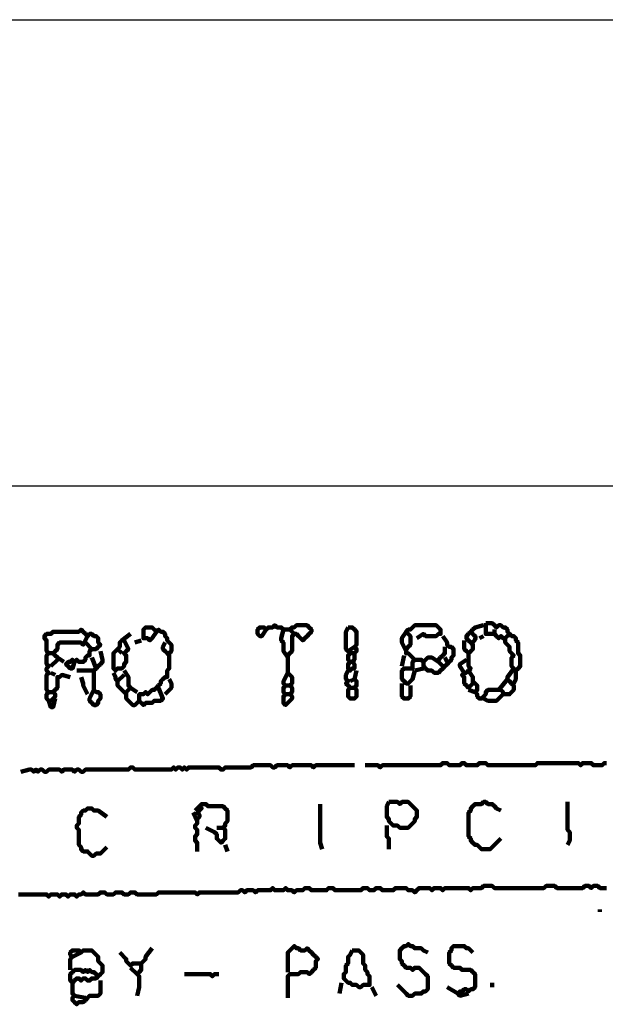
# Model space of a CAD drawing. Header units: metres. Extents: x 1959 to 4131, y 3282 to 4313.
# Tile 241 of 256: x 2408.6 to 2411.11, y 4306.63 to 4310.85. Entities that reach past the tile are written whole.
import ezdxf

# ---------------------------------------------------------------- set-up
doc = ezdxf.new("R2010")
doc.units = ezdxf.units.M
doc.layers.add('Dibujo', color=7, linetype='Continuous')
doc.layers.add('P', color=250, linetype='Continuous', lineweight=100)

msp = doc.modelspace()

# ---------------------------------------------------------------- linework, layer by layer
at = {"layer": 'Dibujo', "color": 0, "linetype": 'ByBlock'}
for p, q in [((2395.7548, 4310.8496), (2416.7548, 4310.8496)), ((2414.7548, 4308.8496), (2397.7548, 4308.8496))]:
    msp.add_line(p, q, dxfattribs=at)
at = {"layer": 'P', "color": 0, "linetype": 'Continuous'}
for points in [[(2408.8168, 4308.0318), (2408.7799, 4308.041), (2408.7707, 4308.0318), (2408.7614, 4308.0318), (2408.7614, 4308.0226), (2408.7614, 4308.0134), (2408.7614, 4308.0041), (2408.7614, 4307.9949), (2408.7614, 4307.9857), (2408.7522, 4307.9764), (2408.743, 4307.9672), (2408.7522, 4307.958), (2408.7522, 4307.9487), (2408.743, 4307.9395), (2408.7337, 4307.9303), (2408.7245, 4307.9303), (2408.7153, 4307.9395), (2408.7153, 4307.9487), (2408.7153, 4307.958), (2408.7245, 4307.9672), (2408.7153, 4307.9764), (2408.7153, 4307.9857), (2408.7153, 4307.9949), (2408.7153, 4308.0041), (2408.7153, 4308.0134), (2408.7153, 4308.0226), (2408.7153, 4308.0318), (2408.7153, 4308.041), (2408.7245, 4308.0503), (2408.7153, 4308.0595), (2408.7153, 4308.0687), (2408.7245, 4308.078), (2408.7153, 4308.0872), (2408.7153, 4308.0964), (2408.7153, 4308.1057), (2408.7153, 4308.1149), (2408.7153, 4308.1241), (2408.7245, 4308.1334), (2408.7153, 4308.1426), (2408.7153, 4308.1518), (2408.7153, 4308.161), (2408.7153, 4308.1703), (2408.7153, 4308.1795), (2408.7153, 4308.1887), (2408.706, 4308.198), (2408.706, 4308.2072), (2408.7153, 4308.2164), (2408.7245, 4308.2164), (2408.7337, 4308.2164), (2408.743, 4308.2257), (2408.7522, 4308.2257), (2408.7614, 4308.2257), (2408.7707, 4308.2257), (2408.7799, 4308.2257), (2408.7891, 4308.2257), (2408.7983, 4308.2257), (2408.8076, 4308.2257), (2408.8168, 4308.2257), (2408.826, 4308.2257), (2408.8353, 4308.2257), (2408.8445, 4308.2257), (2408.8537, 4308.2257), (2408.863, 4308.2349), (2408.8722, 4308.2257), (2408.8814, 4308.2164), (2408.8907, 4308.2072), (2408.8999, 4308.2164), (2408.9091, 4308.2164), (2408.9183, 4308.2072), (2408.9276, 4308.2072), (2408.9368, 4308.198), (2408.9368, 4308.1887), (2408.9368, 4308.1795), (2408.946, 4308.1703), (2408.9368, 4308.161), (2408.9276, 4308.1518), (2408.9183, 4308.1518), (2408.9091, 4308.1518), (2408.8999, 4308.1426), (2408.8999, 4308.1334), (2408.8999, 4308.1241), (2408.8907, 4308.1241), (2408.8814, 4308.1149), (2408.8814, 4308.1057), (2408.8722, 4308.0964), (2408.863, 4308.0964), (2408.8537, 4308.0964), (2408.8445, 4308.1057), (2408.8353, 4308.0964), (2408.826, 4308.1057), (2408.8168, 4308.0964), (2408.8076, 4308.0964), (2408.7983, 4308.0872), (2408.8076, 4308.078), (2408.8168, 4308.0687), (2408.826, 4308.0687), (2408.8353, 4308.0964)], [(2409.186, 4308.2257), (2409.1676, 4308.198), (2409.1583, 4308.1887), (2409.1491, 4308.198), (2409.1399, 4308.198), (2409.1307, 4308.198), (2409.1307, 4308.2072), (2409.1307, 4308.2164), (2409.1307, 4308.2257), (2409.1307, 4308.2349), (2409.1399, 4308.2441), (2409.1491, 4308.2441), (2409.1583, 4308.2441), (2409.1676, 4308.2441), (2409.1768, 4308.2349), (2409.186, 4308.2257), (2409.1953, 4308.2349), (2409.2045, 4308.2257), (2409.2137, 4308.2257), (2409.223, 4308.2164), (2409.223, 4308.2072), (2409.2322, 4308.198), (2409.2322, 4308.1887), (2409.2414, 4308.1795), (2409.2507, 4308.1703), (2409.2507, 4308.161), (2409.2507, 4308.1518), (2409.2507, 4308.1426), (2409.2414, 4308.1334), (2409.2414, 4308.1241), (2409.2414, 4308.1149), (2409.2414, 4308.1057), (2409.2414, 4308.0964), (2409.2414, 4308.0872), (2409.2414, 4308.078), (2409.2414, 4308.0687), (2409.2322, 4308.0595), (2409.2322, 4308.0503), (2409.2322, 4308.041), (2409.2322, 4308.0318), (2409.223, 4308.0318), (2409.2137, 4308.0226), (2409.2045, 4308.0134), (2409.2045, 4308.0041), (2409.1953, 4307.9949), (2409.186, 4307.9857), (2409.1768, 4307.9764), (2409.1676, 4307.9764), (2409.1583, 4307.9672), (2409.1491, 4307.958), (2409.1399, 4307.9672), (2409.1307, 4307.958), (2409.1214, 4307.958), (2409.1122, 4307.958), (2409.1122, 4307.9487), (2409.1122, 4307.9395), (2409.1122, 4307.9303), (2409.1214, 4307.921), (2409.1307, 4307.9118), (2409.1399, 4307.921), (2409.1491, 4307.921), (2409.1583, 4307.921), (2409.1676, 4307.921), (2409.1768, 4307.9303), (2409.186, 4307.9303), (2409.1953, 4307.9303), (2409.2045, 4307.9303), (2409.2137, 4307.9395), (2409.1953, 4307.9857)], [(2409.6568, 4308.2349), (2409.6383, 4308.2072), (2409.6291, 4308.2072), (2409.6199, 4308.2164), (2409.6199, 4308.2257), (2409.6199, 4308.2349), (2409.6291, 4308.2441), (2409.6383, 4308.2441), (2409.6476, 4308.2441), (2409.6568, 4308.2349), (2409.666, 4308.2441), (2409.6753, 4308.2441), (2409.6845, 4308.2441), (2409.6937, 4308.2534), (2409.703, 4308.2441), (2409.7122, 4308.2441), (2409.7214, 4308.2441), (2409.7307, 4308.2349), (2409.7399, 4308.2349), (2409.7491, 4308.2349), (2409.7583, 4308.2349), (2409.7676, 4308.2441), (2409.7768, 4308.2441), (2409.786, 4308.2534), (2409.7953, 4308.2534), (2409.8045, 4308.2534), (2409.8137, 4308.2534), (2409.823, 4308.2534), (2409.8322, 4308.2534), (2409.8414, 4308.2441), (2409.8507, 4308.2349), (2409.8507, 4308.2257), (2409.8414, 4308.2164), (2409.8322, 4308.2072), (2409.823, 4308.198), (2409.8137, 4308.1887), (2409.8045, 4308.198), (2409.7953, 4308.2072), (2409.786, 4308.2164), (2409.7768, 4308.2164), (2409.7676, 4308.2072), (2409.7676, 4308.198), (2409.7676, 4308.1887), (2409.7676, 4308.1795), (2409.7676, 4308.1703), (2409.7676, 4308.161), (2409.7676, 4308.1518), (2409.7676, 4308.1426), (2409.7583, 4308.1334), (2409.7491, 4308.1241), (2409.7491, 4308.1149), (2409.7491, 4308.1057), (2409.7491, 4308.0964), (2409.7491, 4308.0872), (2409.7491, 4308.078), (2409.7491, 4308.0687), (2409.7491, 4308.0595), (2409.7491, 4308.0503), (2409.7583, 4308.041), (2409.7676, 4308.0318), (2409.7676, 4308.0226), (2409.7676, 4308.0134), (2409.7676, 4308.0041), (2409.7583, 4307.9949), (2409.7676, 4307.9857), (2409.7676, 4307.9764), (2409.7676, 4307.9672), (2409.7583, 4307.958), (2409.7676, 4307.9487), (2409.7676, 4307.9395), (2409.7583, 4307.9303), (2409.7491, 4307.921), (2409.7399, 4307.9118), (2409.7307, 4307.921), (2409.7307, 4307.9303), (2409.7307, 4307.9395), (2409.7307, 4307.9487), (2409.7399, 4307.958), (2409.7307, 4307.9672), (2409.7307, 4307.9764), (2409.7307, 4307.9857), (2409.7399, 4307.9949), (2409.7307, 4308.0041), (2409.7307, 4308.0134), (2409.7491, 4308.0503)], [(2409.7307, 4308.2349), (2409.7214, 4308.198), (2409.7214, 4308.1887), (2409.7307, 4308.1795), (2409.7307, 4308.1703), (2409.7307, 4308.161), (2409.7307, 4308.1518), (2409.7307, 4308.1426), (2409.7491, 4308.1149)], [(2409.7583, 4308.2349), (2409.7768, 4308.2164)], [(2410.0076, 4308.2441), (2410.0168, 4308.2441), (2410.026, 4308.2441), (2410.0353, 4308.2349), (2410.0445, 4308.2257), (2410.0445, 4308.2164), (2410.0445, 4308.2072), (2410.0445, 4308.198), (2410.0445, 4308.1887), (2410.0445, 4308.1795), (2410.0445, 4308.1703), (2410.0353, 4308.161), (2410.0445, 4308.1518), (2410.0445, 4308.1426), (2410.0353, 4308.1334), (2410.0353, 4308.1241), (2410.0353, 4308.1149), (2410.0353, 4308.1057), (2410.026, 4308.0964), (2410.0353, 4308.0872), (2410.0353, 4308.078), (2410.0353, 4308.0687), (2410.026, 4308.0687), (2410.0168, 4308.0595), (2410.0076, 4308.0687), (2410.0076, 4308.078), (2410.0076, 4308.0872), (2410.0168, 4308.0964), (2410.0076, 4308.1057), (2410.0076, 4308.1149), (2410.0076, 4308.1241), (2410.0168, 4308.1334), (2410.0076, 4308.1426), (2409.9983, 4308.1518), (2409.9983, 4308.161), (2409.9983, 4308.1703), (2409.9983, 4308.1795), (2409.9983, 4308.1887), (2409.9983, 4308.198), (2409.9983, 4308.2072), (2409.9983, 4308.2164), (2409.9983, 4308.2257), (2410.0076, 4308.2441)], [(2410.2937, 4308.0595), (2410.2845, 4308.0226), (2410.2753, 4308.0134), (2410.266, 4308.0041), (2410.2568, 4308.0041), (2410.2476, 4308.0134), (2410.2383, 4308.0226), (2410.2383, 4308.0318), (2410.2383, 4308.041), (2410.2383, 4308.0503), (2410.2383, 4308.0595), (2410.2476, 4308.0687), (2410.2568, 4308.0687), (2410.266, 4308.0687), (2410.2753, 4308.0687), (2410.2845, 4308.0687), (2410.2845, 4308.078), (2410.2845, 4308.0872), (2410.2845, 4308.0964), (2410.2937, 4308.1057), (2410.2845, 4308.1149), (2410.2753, 4308.1241), (2410.266, 4308.1334), (2410.2568, 4308.1334), (2410.2568, 4308.1426), (2410.2568, 4308.1518), (2410.266, 4308.161), (2410.2753, 4308.1703), (2410.2753, 4308.1795), (2410.2753, 4308.1887), (2410.2753, 4308.198), (2410.2753, 4308.2072), (2410.266, 4308.2164), (2410.2568, 4308.2257), (2410.266, 4308.2349), (2410.2753, 4308.2349), (2410.2845, 4308.2441), (2410.2937, 4308.2534), (2410.303, 4308.2534), (2410.3122, 4308.2534), (2410.3214, 4308.2534), (2410.3307, 4308.2534), (2410.3399, 4308.2534), (2410.3491, 4308.2534), (2410.3583, 4308.2534), (2410.3676, 4308.2534), (2410.3768, 4308.2534), (2410.386, 4308.2534), (2410.3953, 4308.2441), (2410.4045, 4308.2349), (2410.4045, 4308.2257), (2410.4045, 4308.2164), (2410.3953, 4308.2164), (2410.386, 4308.2072), (2410.3768, 4308.2072), (2410.3676, 4308.2072), (2410.3583, 4308.2072), (2410.3491, 4308.2072), (2410.3399, 4308.2072), (2410.3307, 4308.2164), (2410.303, 4308.198)], [(2410.506, 4308.1887), (2410.506, 4308.1518), (2410.5153, 4308.1426), (2410.5245, 4308.1334), (2410.5337, 4308.1426), (2410.543, 4308.1518), (2410.543, 4308.161), (2410.543, 4308.1703), (2410.5337, 4308.1795), (2410.5245, 4308.1887), (2410.5153, 4308.198), (2410.5153, 4308.2072), (2410.5245, 4308.2164), (2410.5337, 4308.2257), (2410.543, 4308.2349), (2410.5522, 4308.2441), (2410.5891, 4308.2534)], [(2410.5983, 4308.2626), (2410.6076, 4308.2626), (2410.6168, 4308.2626), (2410.626, 4308.2626), (2410.6353, 4308.2534), (2410.6445, 4308.2441), (2410.6537, 4308.2534), (2410.663, 4308.2534), (2410.6722, 4308.2441), (2410.6814, 4308.2441), (2410.6907, 4308.2349), (2410.6907, 4308.2257), (2410.6999, 4308.2164), (2410.7091, 4308.2072), (2410.7183, 4308.2072), (2410.7276, 4308.198), (2410.7276, 4308.1887), (2410.7368, 4308.1795), (2410.7368, 4308.1703), (2410.7368, 4308.161), (2410.7368, 4308.1518), (2410.7368, 4308.1426), (2410.7368, 4308.1334), (2410.746, 4308.1241), (2410.746, 4308.1149), (2410.746, 4308.1057), (2410.746, 4308.0964), (2410.746, 4308.0872), (2410.746, 4308.078), (2410.7368, 4308.0687), (2410.7276, 4308.0595), (2410.7183, 4308.0687), (2410.7091, 4308.078), (2410.7091, 4308.0872), (2410.7091, 4308.0964), (2410.7091, 4308.1057), (2410.7091, 4308.1149), (2410.7183, 4308.1241), (2410.7091, 4308.1334), (2410.6999, 4308.1426), (2410.6999, 4308.1518), (2410.6999, 4308.161), (2410.6907, 4308.1703), (2410.6814, 4308.1795), (2410.6814, 4308.1887), (2410.6814, 4308.198), (2410.6722, 4308.198), (2410.663, 4308.2072), (2410.6537, 4308.198), (2410.6445, 4308.2072), (2410.6353, 4308.2164), (2410.626, 4308.2164), (2410.6168, 4308.2164), (2410.6076, 4308.2164), (2410.5983, 4308.2164), (2410.5983, 4308.2257), (2410.5983, 4308.2349), (2410.5983, 4308.2441), (2410.5983, 4308.2626)], [(2410.6353, 4308.2349), (2410.6353, 4308.2164)], [(2408.8907, 4308.2072), (2408.8722, 4308.1703), (2408.863, 4308.1795), (2408.8537, 4308.1795), (2408.8445, 4308.1795), (2408.8353, 4308.1795), (2408.826, 4308.1795), (2408.8168, 4308.1795), (2408.8076, 4308.1795), (2408.7983, 4308.1795), (2408.7891, 4308.1795), (2408.7799, 4308.1795), (2408.7707, 4308.1795), (2408.7614, 4308.1703), (2408.7614, 4308.161), (2408.7614, 4308.1518), (2408.7522, 4308.1426), (2408.743, 4308.1334), (2408.7522, 4308.1241), (2408.7614, 4308.1149), (2408.7891, 4308.0964)], [(2409.0476, 4308.1887), (2409.066, 4308.1518), (2409.0568, 4308.1426), (2409.0476, 4308.1334), (2409.0568, 4308.1241), (2409.0568, 4308.1149), (2409.0568, 4308.1057), (2409.0568, 4308.0964), (2409.0476, 4308.0872), (2409.0476, 4308.078), (2409.0383, 4308.0687), (2409.0291, 4308.0687), (2409.0199, 4308.0687), (2409.0107, 4308.0595), (2409.0014, 4308.0687), (2409.0014, 4308.078), (2409.0014, 4308.0872), (2409.0014, 4308.0964), (2409.0014, 4308.1057), (2409.0014, 4308.1149), (2409.0014, 4308.1241), (2409.0014, 4308.1334), (2409.0107, 4308.1426), (2409.0199, 4308.1518), (2409.0291, 4308.161), (2409.0291, 4308.1703), (2409.0291, 4308.1795), (2409.0383, 4308.1887), (2409.0753, 4308.2164)], [(2410.2568, 4308.1426), (2410.2383, 4308.1795), (2410.2383, 4308.1887), (2410.2383, 4308.198), (2410.2568, 4308.2257)], [(2410.4137, 4308.2072), (2410.4322, 4308.1795), (2410.4322, 4308.1703), (2410.4414, 4308.161), (2410.4507, 4308.161), (2410.4599, 4308.1518), (2410.4599, 4308.1426), (2410.4599, 4308.1334), (2410.4599, 4308.1241), (2410.4507, 4308.1149), (2410.4507, 4308.1057), (2410.4414, 4308.0964), (2410.4322, 4308.0872), (2410.423, 4308.078), (2410.4137, 4308.0687), (2410.4045, 4308.0595), (2410.3953, 4308.0503), (2410.386, 4308.0503), (2410.3768, 4308.0503), (2410.3676, 4308.0595), (2410.3583, 4308.0595), (2410.3491, 4308.0595), (2410.3399, 4308.0687), (2410.3307, 4308.078), (2410.3307, 4308.0872), (2410.3307, 4308.0964), (2410.3214, 4308.1057), (2410.3122, 4308.1057), (2410.2937, 4308.1057)], [(2410.5337, 4308.2257), (2410.5383, 4308.221), (2410.5414, 4308.218), (2410.5445, 4308.2134), (2410.5476, 4308.2118), (2410.5522, 4308.2072), (2410.5537, 4308.2026), (2410.5537, 4308.198), (2410.5522, 4308.1934), (2410.5507, 4308.1918), (2410.5491, 4308.1872), (2410.546, 4308.1841), (2410.543, 4308.1795)], [(2410.5707, 4308.198), (2410.5891, 4308.2072)], [(2410.6999, 4308.2164), (2410.6814, 4308.198)], [(2408.8814, 4308.1795), (2408.9091, 4308.1518)], [(2409.0199, 4308.1518), (2409.0383, 4308.1334)], [(2409.0937, 4308.1795), (2409.1214, 4308.1887)], [(2409.223, 4308.1795), (2409.2137, 4308.161), (2409.2137, 4308.1518), (2409.223, 4308.1426), (2409.2414, 4308.1241)], [(2410.0076, 4308.1426), (2410.0353, 4308.161)], [(2410.423, 4308.161), (2410.423, 4308.1334), (2410.4137, 4308.1241), (2410.4045, 4308.1149), (2410.3953, 4308.1057), (2410.3953, 4308.0964), (2410.4137, 4308.078)], [(2408.7245, 4308.1334), (2408.743, 4308.1334)], [(2408.946, 4308.1426), (2408.9553, 4308.1057), (2408.9553, 4308.0964), (2408.946, 4308.0872), (2408.9368, 4308.078), (2408.9276, 4308.0687), (2408.9183, 4308.0595), (2408.9183, 4308.0503), (2408.9183, 4308.041), (2408.9183, 4308.0318), (2408.9183, 4308.0226), (2408.9183, 4308.0134), (2408.9183, 4308.0041), (2408.9183, 4307.9949), (2408.9183, 4307.9857), (2408.9183, 4307.9764), (2408.9276, 4307.9672), (2408.9368, 4307.9672), (2408.946, 4307.958), (2408.946, 4307.9487), (2408.946, 4307.9395), (2408.9368, 4307.9303), (2408.9368, 4307.921), (2408.9276, 4307.9118), (2408.9183, 4307.9118), (2408.9091, 4307.921), (2408.8999, 4307.9303), (2408.8999, 4307.9395), (2408.9183, 4307.9764)], [(2408.9091, 4308.1149), (2408.9276, 4308.0687)], [(2410.0168, 4308.1334), (2410.0353, 4308.1334)], [(2410.2476, 4308.1241), (2410.2383, 4308.078)], [(2410.3307, 4308.0964), (2410.3491, 4308.1149), (2410.3583, 4308.1149), (2410.3676, 4308.1149), (2410.3953, 4308.0964)], [(2410.423, 4308.1149), (2410.4322, 4308.0964)], [(2410.5245, 4308.1334), (2410.5245, 4308.0964), (2410.5245, 4308.0872), (2410.5245, 4308.078), (2410.5337, 4308.0687), (2410.5245, 4308.0595), (2410.5153, 4308.0503), (2410.506, 4308.0503), (2410.4968, 4308.041), (2410.506, 4308.0318), (2410.506, 4308.0226), (2410.506, 4308.0134), (2410.506, 4308.0041), (2410.5153, 4307.9949), (2410.5245, 4307.9857), (2410.5337, 4307.9949), (2410.543, 4308.0041), (2410.543, 4308.0134), (2410.543, 4308.0226), (2410.543, 4308.0318), (2410.5245, 4308.0595)], [(2408.7614, 4308.1057), (2408.7337, 4308.078)], [(2410.2937, 4308.0595), (2410.3307, 4308.0687)], [(2410.506, 4308.0503), (2410.4876, 4308.078), (2410.4876, 4308.0872), (2410.5153, 4308.1057)], [(2410.7183, 4308.0687), (2410.6907, 4308.0318), (2410.6907, 4308.0226), (2410.6999, 4308.0134), (2410.7091, 4308.0041), (2410.7183, 4307.9949), (2410.7183, 4307.9857), (2410.7183, 4307.9764), (2410.7091, 4307.9672), (2410.6999, 4307.958), (2410.6907, 4307.958), (2410.6814, 4307.958), (2410.6722, 4307.958), (2410.6722, 4307.9672), (2410.663, 4307.9764), (2410.6537, 4307.9764), (2410.6445, 4307.9764), (2410.6353, 4307.9764), (2410.626, 4307.9764), (2410.6168, 4307.9764), (2410.6076, 4307.9764), (2410.5983, 4307.9672), (2410.5983, 4307.958), (2410.5891, 4307.9487), (2410.5799, 4307.9395), (2410.5707, 4307.9395), (2410.5614, 4307.9487), (2410.5614, 4307.958), (2410.5522, 4307.9672), (2410.5614, 4307.9764), (2410.5614, 4307.9857), (2410.5614, 4307.9949), (2410.543, 4308.0134)], [(2408.7337, 4308.0503), (2408.7522, 4308.041)], [(2408.8445, 4308.0595), (2408.8722, 4308.0595), (2408.8814, 4308.0595), (2408.9183, 4308.0595)], [(2408.863, 4308.0318), (2408.8722, 4308.0041), (2408.8722, 4307.9949), (2408.8907, 4307.958)], [(2409.0014, 4308.0503), (2409.0107, 4308.0318), (2409.0107, 4308.0226), (2409.0199, 4308.0134), (2409.0476, 4308.041)], [(2409.0476, 4308.0595), (2409.066, 4308.0318), (2409.066, 4308.0226), (2409.066, 4308.0134), (2409.066, 4308.0041), (2409.066, 4307.9949), (2409.0753, 4307.9857), (2409.066, 4307.9764), (2409.0568, 4307.9672), (2409.0568, 4307.958), (2409.0568, 4307.9487), (2409.0568, 4307.9395), (2409.066, 4307.9303), (2409.0753, 4307.921), (2409.0845, 4307.9118), (2409.0937, 4307.9118), (2409.1122, 4307.9303)], [(2409.2414, 4308.0226), (2409.2507, 4308.0041), (2409.2507, 4307.9949), (2409.2507, 4307.9857), (2409.223, 4307.958)], [(2410.0445, 4308.0595), (2410.0353, 4308.0226), (2410.0445, 4308.0134), (2410.0445, 4308.0041), (2410.0445, 4307.9949), (2410.0353, 4307.9857), (2410.0445, 4307.9764), (2410.0445, 4307.9672), (2410.0445, 4307.958), (2410.0445, 4307.9487), (2410.0353, 4307.9395), (2410.026, 4307.9395), (2410.0168, 4307.9395), (2410.0076, 4307.9487), (2410.0076, 4307.958), (2410.0076, 4307.9672), (2410.0076, 4307.9764), (2410.0168, 4307.9857), (2410.0076, 4307.9949), (2409.9983, 4308.0041), (2410.0076, 4308.0134), (2409.9983, 4308.0226), (2409.9983, 4308.0318), (2409.9983, 4308.041), (2410.0076, 4308.0595)], [(2410.0168, 4308.0134), (2410.0353, 4308.0226)], [(2410.6907, 4308.0226), (2410.6537, 4307.9764)], [(2410.7276, 4308.0595), (2410.7276, 4308.041), (2410.7276, 4308.0318), (2410.7276, 4308.0226), (2410.7183, 4308.0041)], [(2409.0199, 4308.0134), (2409.0199, 4307.9949), (2409.0291, 4307.9857), (2409.0383, 4307.9764), (2409.0568, 4307.958)], [(2409.0753, 4307.9857), (2409.103, 4307.9672)], [(2409.7399, 4307.9949), (2409.7583, 4307.9949)], [(2410.0168, 4307.9857), (2410.0353, 4307.9857)], [(2410.2383, 4308.0041), (2410.2383, 4307.9672), (2410.2383, 4307.958), (2410.2383, 4307.9487), (2410.2476, 4307.9395), (2410.2568, 4307.9395), (2410.266, 4307.9395), (2410.2753, 4307.9487), (2410.2753, 4307.9949)], [(2408.7245, 4307.9672), (2408.743, 4307.9672)], [(2408.7245, 4307.9303), (2408.7337, 4307.9026), (2408.743, 4307.9026), (2408.7522, 4307.9395)], [(2409.7399, 4307.958), (2409.7583, 4307.958)], [(2410.5245, 4307.9764), (2410.5522, 4307.9672)], [(2410.6722, 4307.958), (2410.6445, 4307.9303), (2410.6353, 4307.9303), (2410.626, 4307.9303), (2410.6168, 4307.9303), (2410.6076, 4307.9303), (2410.5891, 4307.9395)], [(2408.6045, 4307.6257), (2408.6414, 4307.6349), (2408.6507, 4307.6349), (2408.6599, 4307.6257), (2408.6691, 4307.6349), (2408.6783, 4307.6257), (2408.6876, 4307.6349), (2408.6968, 4307.6349), (2408.706, 4307.6257), (2408.7153, 4307.6257), (2408.7245, 4307.6349), (2408.7337, 4307.6349), (2408.743, 4307.6349), (2408.7522, 4307.6349), (2408.7614, 4307.6349), (2408.7707, 4307.6349), (2408.7799, 4307.6257), (2408.7891, 4307.6349), (2408.7983, 4307.6349), (2408.8076, 4307.6349), (2408.8168, 4307.6349), (2408.826, 4307.6349), (2408.8353, 4307.6257), (2408.8445, 4307.6349), (2408.8537, 4307.6349), (2408.863, 4307.6257), (2408.8722, 4307.6257), (2408.8814, 4307.6349), (2408.8907, 4307.6349), (2408.8999, 4307.6349), (2408.9091, 4307.6349), (2408.9183, 4307.6349), (2408.9276, 4307.6349), (2408.9368, 4307.6349), (2408.946, 4307.6349), (2408.9553, 4307.6349), (2408.9645, 4307.6349), (2408.9737, 4307.6349), (2408.983, 4307.6349), (2408.9922, 4307.6349), (2409.0014, 4307.6349), (2409.0107, 4307.6349), (2409.0199, 4307.6349), (2409.0291, 4307.6349), (2409.0383, 4307.6349), (2409.0476, 4307.6349), (2409.0568, 4307.6349), (2409.066, 4307.6349), (2409.0753, 4307.6441), (2409.0845, 4307.6441), (2409.0937, 4307.6349), (2409.103, 4307.6349), (2409.1122, 4307.6349), (2409.1214, 4307.6349), (2409.1307, 4307.6349), (2409.1399, 4307.6349), (2409.1491, 4307.6349), (2409.1583, 4307.6349), (2409.1676, 4307.6349), (2409.1768, 4307.6349), (2409.186, 4307.6349), (2409.1953, 4307.6349), (2409.2045, 4307.6349), (2409.2137, 4307.6349), (2409.223, 4307.6349), (2409.2322, 4307.6349), (2409.2414, 4307.6349), (2409.2507, 4307.6349), (2409.2599, 4307.6441), (2409.2691, 4307.6349), (2409.2783, 4307.6441), (2409.2876, 4307.6441), (2409.2968, 4307.6349), (2409.306, 4307.6441), (2409.3153, 4307.6349), (2409.3245, 4307.6441), (2409.3337, 4307.6441), (2409.343, 4307.6441), (2409.3522, 4307.6441), (2409.3614, 4307.6441), (2409.3707, 4307.6441), (2409.3799, 4307.6441), (2409.3891, 4307.6441), (2409.3983, 4307.6441), (2409.4076, 4307.6441), (2409.4168, 4307.6441), (2409.426, 4307.6441), (2409.4353, 4307.6441), (2409.4445, 4307.6441), (2409.4537, 4307.6441), (2409.463, 4307.6349), (2409.4722, 4307.6349), (2409.4814, 4307.6441), (2409.4907, 4307.6441), (2409.4999, 4307.6441), (2409.5091, 4307.6441), (2409.5183, 4307.6441), (2409.5276, 4307.6441), (2409.5368, 4307.6441), (2409.546, 4307.6441), (2409.5553, 4307.6441), (2409.5645, 4307.6441), (2409.5737, 4307.6441), (2409.583, 4307.6441), (2409.5922, 4307.6441), (2409.6014, 4307.6534), (2409.6107, 4307.6534), (2409.6199, 4307.6534), (2409.6291, 4307.6534), (2409.6383, 4307.6534), (2409.6476, 4307.6534), (2409.6568, 4307.6534), (2409.666, 4307.6534), (2409.6753, 4307.6534), (2409.6845, 4307.6441), (2409.6937, 4307.6441), (2409.703, 4307.6534), (2409.7122, 4307.6534), (2409.7214, 4307.6534), (2409.7307, 4307.6534), (2409.7399, 4307.6534), (2409.7491, 4307.6534), (2409.7583, 4307.6441), (2409.7676, 4307.6534), (2409.7768, 4307.6534), (2409.786, 4307.6534), (2409.7953, 4307.6534), (2409.8045, 4307.6534), (2409.8137, 4307.6534), (2409.823, 4307.6534), (2409.8322, 4307.6534), (2409.8414, 4307.6534), (2409.8507, 4307.6534), (2409.8599, 4307.6441), (2409.8691, 4307.6534), (2409.8783, 4307.6534), (2409.8876, 4307.6534), (2409.8968, 4307.6534), (2409.906, 4307.6534), (2409.9153, 4307.6534), (2409.9245, 4307.6534), (2409.9337, 4307.6534), (2409.943, 4307.6534), (2409.9522, 4307.6534), (2409.9614, 4307.6534), (2409.9707, 4307.6534), (2409.9799, 4307.6534), (2409.9891, 4307.6534), (2410.0353, 4307.6534)], [(2410.0814, 4307.6534), (2410.1183, 4307.6534), (2410.1276, 4307.6534), (2410.1368, 4307.6534), (2410.146, 4307.6441), (2410.1553, 4307.6534), (2410.1645, 4307.6534), (2410.1737, 4307.6534), (2410.183, 4307.6534), (2410.1922, 4307.6534), (2410.2014, 4307.6534), (2410.2107, 4307.6534), (2410.2199, 4307.6534), (2410.2291, 4307.6534), (2410.2383, 4307.6534), (2410.2476, 4307.6534), (2410.2568, 4307.6534), (2410.266, 4307.6534), (2410.2753, 4307.6534), (2410.2845, 4307.6534), (2410.2937, 4307.6534), (2410.303, 4307.6534), (2410.3122, 4307.6534), (2410.3214, 4307.6534), (2410.3307, 4307.6534), (2410.3399, 4307.6534), (2410.3491, 4307.6534), (2410.3583, 4307.6534), (2410.3676, 4307.6534), (2410.3768, 4307.6534), (2410.386, 4307.6534), (2410.3953, 4307.6534), (2410.4045, 4307.6534), (2410.4137, 4307.6626), (2410.423, 4307.6626), (2410.4322, 4307.6626), (2410.4414, 4307.6534), (2410.4507, 4307.6534), (2410.4599, 4307.6534), (2410.4691, 4307.6534), (2410.4783, 4307.6534), (2410.4876, 4307.6534), (2410.4968, 4307.6626), (2410.506, 4307.6626), (2410.5153, 4307.6534), (2410.5245, 4307.6534), (2410.5337, 4307.6534), (2410.543, 4307.6534), (2410.5522, 4307.6534), (2410.5614, 4307.6534), (2410.5707, 4307.6626), (2410.5799, 4307.6626), (2410.5891, 4307.6626), (2410.5983, 4307.6626), (2410.6076, 4307.6534), (2410.6168, 4307.6534), (2410.626, 4307.6534), (2410.6353, 4307.6534), (2410.6445, 4307.6534), (2410.6537, 4307.6534), (2410.663, 4307.6534), (2410.6722, 4307.6534), (2410.6814, 4307.6534), (2410.6907, 4307.6534), (2410.6999, 4307.6534), (2410.7091, 4307.6534), (2410.7183, 4307.6534), (2410.7276, 4307.6534), (2410.7368, 4307.6534), (2410.746, 4307.6534), (2410.7553, 4307.6534), (2410.7645, 4307.6534), (2410.7737, 4307.6534), (2410.783, 4307.6534), (2410.7922, 4307.6534), (2410.8014, 4307.6534), (2410.8107, 4307.6534), (2410.8199, 4307.6626), (2410.8291, 4307.6626), (2410.8383, 4307.6626), (2410.8476, 4307.6626), (2410.8568, 4307.6626), (2410.866, 4307.6626), (2410.8753, 4307.6626), (2410.8845, 4307.6626), (2410.8937, 4307.6626), (2410.903, 4307.6626), (2410.9122, 4307.6626), (2410.9214, 4307.6626), (2410.9307, 4307.6626), (2410.9399, 4307.6626), (2410.9491, 4307.6626), (2410.9583, 4307.6626), (2410.9676, 4307.6626), (2410.9768, 4307.6626), (2410.986, 4307.6626), (2410.9953, 4307.6626), (2411.0045, 4307.6534), (2411.0137, 4307.6626), (2411.023, 4307.6626), (2411.0322, 4307.6626), (2411.0414, 4307.6626), (2411.0507, 4307.6626), (2411.0599, 4307.6534), (2411.0691, 4307.6534), (2411.0783, 4307.6534), (2411.0876, 4307.6534), (2411.0968, 4307.6534), (2411.106, 4307.6626), (2411.1153, 4307.6626)], [(2409.3614, 4307.2841), (2409.3614, 4307.321), (2409.3522, 4307.3303), (2409.3522, 4307.3395), (2409.3522, 4307.3487), (2409.3614, 4307.358), (2409.3614, 4307.3672), (2409.3614, 4307.3764), (2409.3522, 4307.3857), (2409.3522, 4307.3949), (2409.3614, 4307.4041), (2409.3614, 4307.4134), (2409.3614, 4307.4226), (2409.3707, 4307.4318), (2409.3707, 4307.441), (2409.3614, 4307.4503), (2409.3707, 4307.4595), (2409.3799, 4307.4687), (2409.3707, 4307.478), (2409.3799, 4307.4872), (2409.3891, 4307.4872), (2409.3983, 4307.4872), (2409.4076, 4307.478), (2409.4168, 4307.478), (2409.426, 4307.478), (2409.4353, 4307.478), (2409.4445, 4307.478), (2409.4537, 4307.478), (2409.463, 4307.478), (2409.4722, 4307.478), (2409.4814, 4307.4687), (2409.4907, 4307.4595), (2409.4907, 4307.4503), (2409.4907, 4307.441), (2409.4907, 4307.4318), (2409.4907, 4307.4226), (2409.4907, 4307.4134), (2409.4814, 4307.4041), (2409.4814, 4307.3949), (2409.4722, 4307.3857), (2409.4814, 4307.3764), (2409.4814, 4307.3672), (2409.4814, 4307.358), (2409.4814, 4307.3487), (2409.4814, 4307.3395), (2409.4722, 4307.3303), (2409.463, 4307.321), (2409.4537, 4307.3303), (2409.4445, 4307.3395), (2409.4445, 4307.3487), (2409.4445, 4307.358), (2409.4353, 4307.3672), (2409.3983, 4307.3857)], [(2409.3522, 4307.4595), (2409.3707, 4307.478)], [(2409.8876, 4307.4872), (2409.8876, 4307.4503), (2409.8876, 4307.441), (2409.8876, 4307.4318), (2409.8876, 4307.4226), (2409.8876, 4307.4134), (2409.8876, 4307.4041), (2409.8876, 4307.3949), (2409.8876, 4307.3857), (2409.8876, 4307.3764), (2409.8876, 4307.3672), (2409.8876, 4307.358), (2409.8876, 4307.3487), (2409.8876, 4307.3395), (2409.8876, 4307.3303), (2409.8876, 4307.321), (2409.8968, 4307.2934)], [(2410.183, 4307.4964), (2410.1922, 4307.4964), (2410.2014, 4307.4964), (2410.2107, 4307.4964), (2410.2199, 4307.4964), (2410.2291, 4307.4872), (2410.2383, 4307.4964), (2410.2476, 4307.4964), (2410.2568, 4307.4964), (2410.266, 4307.4964), (2410.2753, 4307.4872), (2410.2845, 4307.478), (2410.2937, 4307.4687), (2410.303, 4307.4595), (2410.303, 4307.4503), (2410.303, 4307.441), (2410.303, 4307.4318), (2410.2937, 4307.4226), (2410.2937, 4307.4134), (2410.2845, 4307.4041), (2410.2753, 4307.3949), (2410.266, 4307.3857), (2410.2568, 4307.3857), (2410.2476, 4307.3857), (2410.2383, 4307.3857), (2410.2291, 4307.3857), (2410.2199, 4307.3949), (2410.2107, 4307.3949), (2410.2014, 4307.3949), (2410.1922, 4307.4041), (2410.183, 4307.4134), (2410.183, 4307.4226), (2410.1737, 4307.4318), (2410.1737, 4307.441), (2410.1737, 4307.4503), (2410.1737, 4307.4595), (2410.1737, 4307.4687), (2410.1737, 4307.478), (2410.183, 4307.4964)], [(2410.663, 4307.3395), (2410.6353, 4307.3118), (2410.626, 4307.3026), (2410.6168, 4307.2934), (2410.6076, 4307.2934), (2410.5983, 4307.2934), (2410.5891, 4307.2934), (2410.5799, 4307.2934), (2410.5707, 4307.3026), (2410.5614, 4307.3118), (2410.5522, 4307.3118), (2410.543, 4307.321), (2410.5337, 4307.3303), (2410.5337, 4307.3395), (2410.5245, 4307.3487), (2410.5245, 4307.358), (2410.5245, 4307.3672), (2410.5245, 4307.3764), (2410.5245, 4307.3857), (2410.5245, 4307.3949), (2410.5245, 4307.4041), (2410.5245, 4307.4134), (2410.5245, 4307.4226), (2410.5245, 4307.4318), (2410.5245, 4307.441), (2410.5245, 4307.4503), (2410.5337, 4307.4595), (2410.5337, 4307.4687), (2410.543, 4307.478), (2410.5522, 4307.4872), (2410.5614, 4307.4872), (2410.5707, 4307.4872), (2410.5799, 4307.4872), (2410.5891, 4307.4964), (2410.5983, 4307.4964), (2410.6076, 4307.4872), (2410.6168, 4307.4872), (2410.626, 4307.4872), (2410.6353, 4307.478), (2410.6445, 4307.4687), (2410.663, 4307.4595)], [(2410.9491, 4307.4964), (2410.9491, 4307.4595), (2410.9491, 4307.4503), (2410.9491, 4307.441), (2410.9491, 4307.4318), (2410.9491, 4307.4226), (2410.9491, 4307.4134), (2410.9491, 4307.4041), (2410.9491, 4307.3949), (2410.9491, 4307.3857), (2410.9491, 4307.3764), (2410.9583, 4307.3672), (2410.9583, 4307.358), (2410.9583, 4307.3487), (2410.9583, 4307.3395), (2410.9583, 4307.3303), (2410.9491, 4307.3118)], [(2408.9737, 4307.3026), (2408.946, 4307.2749), (2408.9368, 4307.2749), (2408.9276, 4307.2749), (2408.9183, 4307.2657), (2408.9091, 4307.2657), (2408.8999, 4307.2749), (2408.8907, 4307.2841), (2408.8814, 4307.2841), (2408.8722, 4307.2841), (2408.863, 4307.2934), (2408.863, 4307.3026), (2408.8537, 4307.3118), (2408.8537, 4307.321), (2408.8537, 4307.3303), (2408.8537, 4307.3395), (2408.8537, 4307.3487), (2408.8537, 4307.358), (2408.8537, 4307.3672), (2408.8537, 4307.3764), (2408.8445, 4307.3857), (2408.8445, 4307.3949), (2408.8537, 4307.4041), (2408.8537, 4307.4134), (2408.8537, 4307.4226), (2408.8537, 4307.4318), (2408.863, 4307.441), (2408.863, 4307.4503), (2408.8722, 4307.4595), (2408.8814, 4307.4595), (2408.8907, 4307.4687), (2408.8999, 4307.4687), (2408.9091, 4307.4687), (2408.9183, 4307.4595), (2408.9276, 4307.4595), (2408.9368, 4307.4595), (2408.9737, 4307.4318)], [(2409.343, 4307.4503), (2409.3614, 4307.4134)], [(2410.1737, 4307.3949), (2410.1737, 4307.358), (2410.1737, 4307.3487), (2410.183, 4307.3395), (2410.183, 4307.2934)], [(2409.4445, 4307.3857), (2409.4722, 4307.3857)], [(2409.4814, 4307.3118), (2409.4907, 4307.2841)], [(2408.5953, 4307.0995), (2408.6045, 4307.0995), (2408.6137, 4307.0995), (2408.623, 4307.0995), (2408.6322, 4307.0995), (2408.6414, 4307.0995), (2408.6507, 4307.0995), (2408.6599, 4307.0995), (2408.6691, 4307.0995), (2408.6783, 4307.0995), (2408.6876, 4307.0995), (2408.6968, 4307.0995), (2408.706, 4307.0995), (2408.7153, 4307.0995), (2408.7245, 4307.0903), (2408.7337, 4307.0995), (2408.743, 4307.0995), (2408.7522, 4307.0995), (2408.7614, 4307.0995), (2408.7707, 4307.0903), (2408.7799, 4307.0995), (2408.7891, 4307.0995), (2408.7983, 4307.0995), (2408.8076, 4307.0903), (2408.8168, 4307.0995), (2408.826, 4307.0995), (2408.8353, 4307.0995), (2408.8445, 4307.0903), (2408.8537, 4307.0995), (2408.863, 4307.0995), (2408.8722, 4307.1087), (2408.8814, 4307.0995), (2408.8907, 4307.0995), (2408.8999, 4307.0995), (2408.9091, 4307.0995), (2408.9183, 4307.0995), (2408.9276, 4307.0995), (2408.9368, 4307.0995), (2408.946, 4307.1087), (2408.9553, 4307.1087), (2408.9645, 4307.1087), (2408.9737, 4307.0995), (2408.983, 4307.0995), (2408.9922, 4307.0995), (2409.0014, 4307.0995), (2409.0107, 4307.1087), (2409.0199, 4307.1087), (2409.0291, 4307.1087), (2409.0383, 4307.1087), (2409.0476, 4307.0995), (2409.0568, 4307.0995), (2409.066, 4307.0995), (2409.0753, 4307.1087), (2409.0845, 4307.1087), (2409.0937, 4307.1087), (2409.103, 4307.0995), (2409.1122, 4307.0995), (2409.1214, 4307.0995), (2409.1307, 4307.0995), (2409.1399, 4307.0995), (2409.1491, 4307.0995), (2409.1583, 4307.0995), (2409.1676, 4307.0995), (2409.1768, 4307.0995), (2409.186, 4307.0995), (2409.1953, 4307.1087), (2409.2045, 4307.1087), (2409.2137, 4307.1087), (2409.223, 4307.1087), (2409.2322, 4307.1087), (2409.2414, 4307.1087), (2409.2507, 4307.1087), (2409.2599, 4307.1087), (2409.2691, 4307.1087), (2409.2783, 4307.1087), (2409.2876, 4307.1087), (2409.2968, 4307.1087), (2409.306, 4307.1087), (2409.3153, 4307.1087), (2409.3245, 4307.1087), (2409.3337, 4307.1087), (2409.343, 4307.1087), (2409.3522, 4307.1087), (2409.3614, 4307.0995), (2409.3707, 4307.1087), (2409.3799, 4307.1087), (2409.3891, 4307.1087), (2409.3983, 4307.1087), (2409.4076, 4307.1087), (2409.4168, 4307.1087), (2409.426, 4307.1087), (2409.4353, 4307.1087), (2409.4445, 4307.1087), (2409.4537, 4307.1087), (2409.463, 4307.1087), (2409.4722, 4307.1087), (2409.4814, 4307.1087), (2409.4907, 4307.1087), (2409.4999, 4307.1087), (2409.5091, 4307.1087), (2409.5183, 4307.1087), (2409.5276, 4307.1087), (2409.5368, 4307.1087), (2409.546, 4307.118), (2409.5553, 4307.118), (2409.5645, 4307.1087), (2409.5737, 4307.118), (2409.583, 4307.118), (2409.5922, 4307.118), (2409.6014, 4307.118), (2409.6107, 4307.1087), (2409.6199, 4307.118), (2409.6291, 4307.118), (2409.6383, 4307.118), (2409.6476, 4307.118), (2409.6568, 4307.118), (2409.666, 4307.118), (2409.6753, 4307.118), (2409.6845, 4307.1272), (2409.6937, 4307.118), (2409.703, 4307.118), (2409.7122, 4307.118), (2409.7214, 4307.118), (2409.7307, 4307.118), (2409.7399, 4307.1272), (2409.7491, 4307.118), (2409.7583, 4307.118), (2409.7676, 4307.118), (2409.7768, 4307.1087), (2409.786, 4307.118), (2409.7953, 4307.118), (2409.8045, 4307.118), (2409.8137, 4307.118), (2409.823, 4307.1272), (2409.8322, 4307.1272), (2409.8414, 4307.1272), (2409.8507, 4307.118), (2409.8599, 4307.118), (2409.8691, 4307.118), (2409.8783, 4307.118), (2409.8876, 4307.118), (2409.8968, 4307.118), (2409.906, 4307.118), (2409.9153, 4307.118), (2409.9245, 4307.1272), (2409.9337, 4307.1272), (2409.943, 4307.1272), (2409.9522, 4307.118), (2409.9614, 4307.118), (2409.9707, 4307.118), (2409.9799, 4307.118), (2409.9891, 4307.118), (2409.9983, 4307.118), (2410.0076, 4307.118), (2410.0168, 4307.118), (2410.026, 4307.118), (2410.0353, 4307.118), (2410.0445, 4307.118), (2410.0537, 4307.118), (2410.063, 4307.118), (2410.0722, 4307.1272), (2410.0814, 4307.1272), (2410.0907, 4307.1272), (2410.0999, 4307.118), (2410.1091, 4307.118), (2410.1183, 4307.118), (2410.1276, 4307.1272), (2410.1368, 4307.1272), (2410.146, 4307.1272), (2410.1553, 4307.118), (2410.1645, 4307.118), (2410.1737, 4307.118), (2410.183, 4307.118), (2410.1922, 4307.118), (2410.2014, 4307.118), (2410.2107, 4307.1272), (2410.2199, 4307.1272), (2410.2291, 4307.1272), (2410.2383, 4307.1272), (2410.2476, 4307.1272), (2410.2568, 4307.1272), (2410.266, 4307.118), (2410.2753, 4307.118), (2410.2845, 4307.118), (2410.2937, 4307.1087), (2410.303, 4307.118), (2410.3122, 4307.1272), (2410.3214, 4307.1272), (2410.3307, 4307.1272), (2410.3399, 4307.1272), (2410.3491, 4307.1272), (2410.3583, 4307.1272), (2410.3676, 4307.118), (2410.3768, 4307.1272), (2410.386, 4307.1272), (2410.3953, 4307.1272), (2410.4045, 4307.1272), (2410.4137, 4307.118), (2410.423, 4307.1272), (2410.4322, 4307.1272), (2410.4414, 4307.1272), (2410.4507, 4307.1272), (2410.4599, 4307.1272), (2410.4691, 4307.1272), (2410.4783, 4307.1272), (2410.4876, 4307.1272), (2410.4968, 4307.1272), (2410.506, 4307.1272), (2410.5153, 4307.1272), (2410.5245, 4307.1272), (2410.5337, 4307.118), (2410.543, 4307.1272), (2410.5522, 4307.1272), (2410.5614, 4307.1272), (2410.5707, 4307.1272), (2410.5799, 4307.1272), (2410.5891, 4307.1364), (2410.5983, 4307.1364), (2410.6076, 4307.1364), (2410.6168, 4307.1364), (2410.626, 4307.1364), (2410.6353, 4307.1272), (2410.6445, 4307.1272), (2410.6537, 4307.1272), (2410.663, 4307.1272), (2410.6722, 4307.1272), (2410.6814, 4307.1272), (2410.6907, 4307.1272), (2410.6999, 4307.1272), (2410.7091, 4307.1272), (2410.7183, 4307.1272), (2410.7276, 4307.1272), (2410.7368, 4307.1272), (2410.746, 4307.1272), (2410.7553, 4307.1272), (2410.7645, 4307.1272), (2410.7737, 4307.1272), (2410.783, 4307.1272), (2410.7922, 4307.1272), (2410.8014, 4307.1272), (2410.8107, 4307.1272), (2410.8199, 4307.1272), (2410.8291, 4307.1272), (2410.8383, 4307.1272), (2410.8476, 4307.1272), (2410.8568, 4307.1364), (2410.866, 4307.1364), (2410.8753, 4307.1364), (2410.8845, 4307.1364), (2410.8937, 4307.1364), (2410.903, 4307.1272), (2410.9122, 4307.1272), (2410.9214, 4307.1272), (2410.9307, 4307.1272), (2410.9399, 4307.1272), (2410.9491, 4307.1272), (2410.9583, 4307.1272), (2410.9676, 4307.1272), (2410.9768, 4307.1272), (2410.986, 4307.1272), (2410.9953, 4307.1272), (2411.0045, 4307.1272), (2411.0137, 4307.1272), (2411.023, 4307.1364), (2411.0322, 4307.1364), (2411.0414, 4307.1364), (2411.0507, 4307.1272), (2411.0599, 4307.1364), (2411.0691, 4307.1364), (2411.0783, 4307.1364), (2411.0876, 4307.1272), (2411.0968, 4307.1272), (2411.106, 4307.1272), (2411.1153, 4307.1272)], [(2411.0876, 4307.0349), (2411.0876, 4307.0257)], [(2410.2199, 4306.7118), (2410.2476, 4306.6841), (2410.2568, 4306.6749), (2410.266, 4306.6657), (2410.2753, 4306.6657), (2410.2845, 4306.6657), (2410.2937, 4306.6749), (2410.303, 4306.6749), (2410.3122, 4306.6749), (2410.3214, 4306.6749), (2410.3307, 4306.6841), (2410.3399, 4306.6841), (2410.3491, 4306.6934), (2410.3491, 4306.7026), (2410.3491, 4306.7118), (2410.3491, 4306.721), (2410.3491, 4306.7303), (2410.3491, 4306.7395), (2410.3491, 4306.7487), (2410.3399, 4306.758), (2410.3307, 4306.7672), (2410.3214, 4306.7764), (2410.3122, 4306.7857), (2410.303, 4306.7857), (2410.2937, 4306.7857), (2410.2845, 4306.7764), (2410.2753, 4306.7857), (2410.266, 4306.7857), (2410.2568, 4306.7857), (2410.2476, 4306.7949), (2410.2383, 4306.8041), (2410.2383, 4306.8134), (2410.2291, 4306.8226), (2410.2291, 4306.8318), (2410.2291, 4306.841), (2410.2291, 4306.8503), (2410.2291, 4306.8595), (2410.2383, 4306.8687), (2410.2476, 4306.878), (2410.2568, 4306.878), (2410.266, 4306.8872), (2410.2753, 4306.878), (2410.2845, 4306.878), (2410.2937, 4306.8687), (2410.303, 4306.8687), (2410.3122, 4306.8687), (2410.3214, 4306.8687), (2410.3307, 4306.8595), (2410.3491, 4306.8503)], [(2408.8168, 4306.7764), (2408.8168, 4306.8134), (2408.8168, 4306.8226), (2408.826, 4306.8318), (2408.8168, 4306.841), (2408.8168, 4306.8503), (2408.826, 4306.8595), (2408.8353, 4306.8595), (2408.8445, 4306.8595), (2408.8537, 4306.8595), (2408.863, 4306.8503), (2408.8722, 4306.8595), (2408.8814, 4306.8595), (2408.8907, 4306.8595), (2408.8999, 4306.8595), (2408.9091, 4306.8595), (2408.9183, 4306.8503), (2408.9276, 4306.841), (2408.9368, 4306.8318), (2408.9368, 4306.8226), (2408.9368, 4306.8134), (2408.946, 4306.8041), (2408.9553, 4306.7949), (2408.9553, 4306.7857), (2408.9553, 4306.7764), (2408.9553, 4306.7672), (2408.946, 4306.758), (2408.9368, 4306.7487), (2408.9276, 4306.7395), (2408.9183, 4306.7395), (2408.9091, 4306.7395), (2408.8999, 4306.7303), (2408.8907, 4306.7303), (2408.8814, 4306.7395), (2408.8722, 4306.7395), (2408.863, 4306.7303), (2408.8537, 4306.7395), (2408.8445, 4306.7395), (2408.8353, 4306.7303), (2408.826, 4306.721), (2408.8168, 4306.7303), (2408.8168, 4306.7395), (2408.8168, 4306.7487), (2408.8168, 4306.758), (2408.826, 4306.7672), (2408.8353, 4306.7764), (2408.8445, 4306.7764), (2408.8537, 4306.7764), (2408.863, 4306.7764), (2408.8722, 4306.7672), (2408.8814, 4306.7764), (2408.8907, 4306.7672), (2408.8999, 4306.7764), (2408.9091, 4306.7672), (2408.9183, 4306.7672), (2408.9276, 4306.758), (2408.9368, 4306.7395)], [(2408.863, 4306.8503), (2408.826, 4306.8318)], [(2409.0291, 4306.8503), (2409.0568, 4306.8226), (2409.0568, 4306.8134), (2409.066, 4306.8041), (2409.0753, 4306.7949), (2409.0845, 4306.8041), (2409.0937, 4306.8041), (2409.103, 4306.8041), (2409.1214, 4306.8041)], [(2409.1676, 4306.8687), (2409.1399, 4306.8318), (2409.1399, 4306.8226), (2409.1307, 4306.8134), (2409.1214, 4306.8041), (2409.1214, 4306.7949), (2409.1214, 4306.7857), (2409.1214, 4306.7764), (2409.1122, 4306.7672), (2409.103, 4306.758), (2409.1122, 4306.7487), (2409.1122, 4306.7395), (2409.1122, 4306.7303), (2409.1122, 4306.721), (2409.1122, 4306.7118), (2409.1122, 4306.7026), (2409.103, 4306.6657)], [(2409.7491, 4306.7672), (2409.7491, 4306.8041), (2409.7491, 4306.8134), (2409.7491, 4306.8226), (2409.7491, 4306.8318), (2409.7491, 4306.841), (2409.7491, 4306.8503), (2409.7583, 4306.8595), (2409.7676, 4306.8687), (2409.7768, 4306.878), (2409.786, 4306.8687), (2409.7953, 4306.8687), (2409.8045, 4306.8595), (2409.8137, 4306.8595), (2409.823, 4306.8595), (2409.8322, 4306.8687), (2409.8414, 4306.8595), (2409.8507, 4306.8503), (2409.8599, 4306.841), (2409.8691, 4306.8318), (2409.8783, 4306.8226), (2409.8691, 4306.8134), (2409.8691, 4306.8041), (2409.8691, 4306.7949), (2409.8691, 4306.7857), (2409.8599, 4306.7764), (2409.8507, 4306.7672), (2409.8414, 4306.758), (2409.8322, 4306.7672), (2409.823, 4306.7672), (2409.8137, 4306.7672), (2409.8045, 4306.7672), (2409.7953, 4306.758), (2409.786, 4306.758), (2409.7768, 4306.758), (2409.7676, 4306.758), (2409.7583, 4306.758), (2409.7491, 4306.7487), (2409.7491, 4306.7395), (2409.7491, 4306.7303), (2409.7491, 4306.721), (2409.7491, 4306.7118), (2409.7491, 4306.7026), (2409.7491, 4306.6934), (2409.7491, 4306.6564)], [(2410.026, 4306.8595), (2410.0353, 4306.8595), (2410.0445, 4306.8595), (2410.0537, 4306.8595), (2410.063, 4306.8503), (2410.0722, 4306.841), (2410.0722, 4306.8318), (2410.0722, 4306.8226), (2410.0722, 4306.8134), (2410.0722, 4306.8041), (2410.0814, 4306.7949), (2410.0814, 4306.7857), (2410.0814, 4306.7764), (2410.0907, 4306.7672), (2410.0907, 4306.758), (2410.0999, 4306.7487), (2410.0999, 4306.7395), (2410.0999, 4306.7303), (2410.0999, 4306.721), (2410.0999, 4306.7118), (2410.0907, 4306.7118), (2410.0814, 4306.7118), (2410.0722, 4306.7118), (2410.063, 4306.7026), (2410.0537, 4306.7026), (2410.0445, 4306.7118), (2410.0353, 4306.7118), (2410.026, 4306.7118), (2410.0168, 4306.721), (2410.0076, 4306.721), (2409.9983, 4306.7303), (2409.9891, 4306.7395), (2409.9891, 4306.7487), (2409.9891, 4306.758), (2409.9983, 4306.7672), (2409.9983, 4306.7764), (2409.9983, 4306.7857), (2409.9983, 4306.7949), (2410.0076, 4306.8041), (2410.0076, 4306.8134), (2410.0076, 4306.8226), (2410.0076, 4306.8318), (2410.0168, 4306.841), (2410.026, 4306.8595)], [(2410.5245, 4306.6749), (2410.4876, 4306.6657), (2410.4783, 4306.6749), (2410.4876, 4306.6841), (2410.4968, 4306.6841), (2410.506, 4306.6934), (2410.5153, 4306.6934), (2410.5245, 4306.6841), (2410.5337, 4306.6934), (2410.543, 4306.6934), (2410.5522, 4306.7026), (2410.5522, 4306.7118), (2410.5522, 4306.721), (2410.5522, 4306.7303), (2410.5522, 4306.7395), (2410.5522, 4306.7487), (2410.5522, 4306.758), (2410.543, 4306.7672), (2410.5337, 4306.7764), (2410.5245, 4306.7764), (2410.5153, 4306.7764), (2410.506, 4306.7764), (2410.4968, 4306.7764), (2410.4876, 4306.7857), (2410.4783, 4306.7857), (2410.4691, 4306.7857), (2410.4599, 4306.7857), (2410.4507, 4306.7949), (2410.4414, 4306.8041), (2410.4414, 4306.8134), (2410.4414, 4306.8226), (2410.4414, 4306.8318), (2410.4414, 4306.841), (2410.4414, 4306.8503), (2410.4507, 4306.8595), (2410.4507, 4306.8687), (2410.4599, 4306.878), (2410.4691, 4306.878), (2410.4783, 4306.878), (2410.4876, 4306.878), (2410.4968, 4306.878), (2410.506, 4306.878), (2410.5153, 4306.8687), (2410.5245, 4306.8687), (2410.543, 4306.8503)], [(2409.0753, 4306.7857), (2409.103, 4306.758)], [(2409.306, 4306.758), (2409.343, 4306.758), (2409.3522, 4306.758), (2409.3614, 4306.758), (2409.3707, 4306.758), (2409.3799, 4306.758), (2409.3891, 4306.758), (2409.3983, 4306.758), (2409.4076, 4306.758), (2409.4168, 4306.758), (2409.426, 4306.7487), (2409.4353, 4306.758), (2409.4537, 4306.758)], [(2408.946, 4306.7303), (2408.946, 4306.6934), (2408.946, 4306.6841), (2408.946, 4306.6749), (2408.9368, 4306.6657), (2408.9276, 4306.6657), (2408.9183, 4306.6657), (2408.9091, 4306.6657), (2408.8999, 4306.6657), (2408.8907, 4306.6564), (2408.8814, 4306.6472), (2408.8722, 4306.638), (2408.863, 4306.638), (2408.8537, 4306.638), (2408.8445, 4306.6287), (2408.8353, 4306.638), (2408.826, 4306.6472), (2408.826, 4306.6564), (2408.8353, 4306.6657), (2408.826, 4306.6749), (2408.826, 4306.721)], [(2409.9799, 4306.721), (2409.9707, 4306.6749)], [(2410.626, 4306.721), (2410.626, 4306.7026)], [(2410.1091, 4306.7026), (2410.1276, 4306.6657)], [(2410.4322, 4306.7026), (2410.4783, 4306.6749)], [(2408.8353, 4306.6657), (2408.8814, 4306.6564)]]:
    msp.add_lwpolyline(points, dxfattribs=at)

doc.saveas('drawing.dxf')
